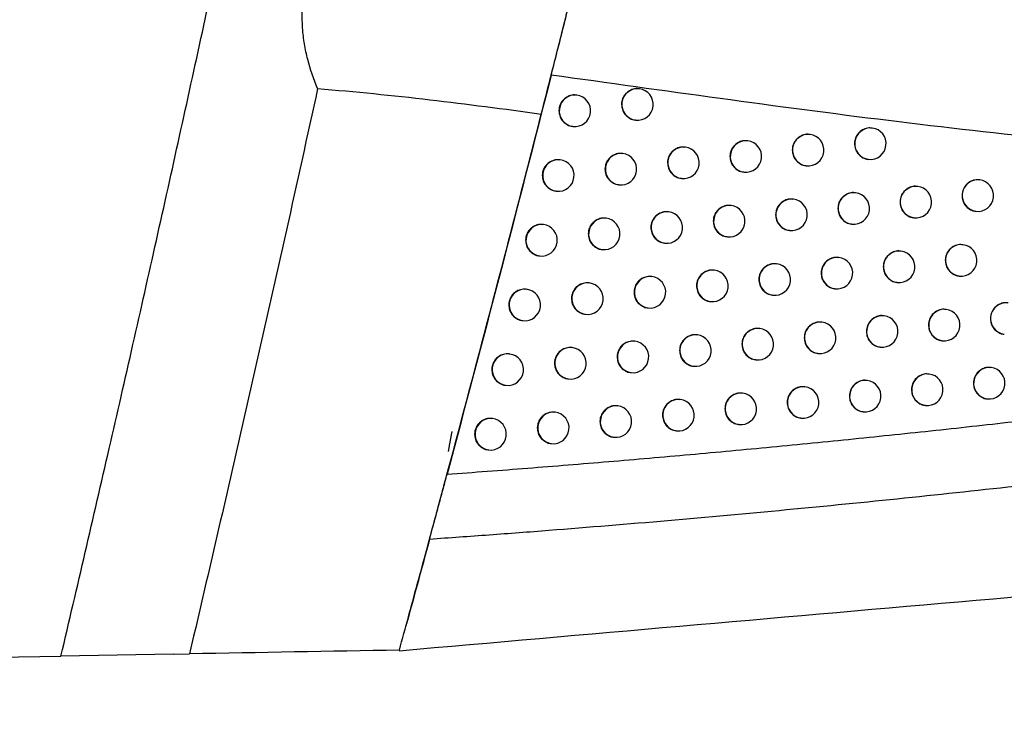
# Model space of a CAD drawing. Header units: millimetres. Extents: x 15231 to 16570, y 10019 to 11489.
# Tile 6 of 206: x 15755 to 15786, y 10570 to 10592. Entities that reach past the tile are written whole.
import ezdxf

# ---------------------------------------------------------------- set-up
doc = ezdxf.new("R2010")
doc.units = ezdxf.units.MM

msp = doc.modelspace()

# ---------------------------------------------------------------- linework, layer by layer
at = {"color": 7, "linetype": 'Continuous', "lineweight": 25}
for p, q in [((15774.512, 10589.854), (15774.505, 10589.855)), ((15772.525, 10589.653), (15772.518, 10589.654)), ((15772.399, 10588.661), (15772.406, 10588.66)), ((15774.386, 10588.862), (15774.393, 10588.861)), ((15781.9, 10588.609), (15781.892, 10588.61)), ((15779.927, 10588.406), (15779.919, 10588.407)), ((15775.97, 10588.002), (15775.963, 10588.003)), ((15777.95, 10588.204), (15777.943, 10588.205)), ((15773.986, 10587.801), (15773.979, 10587.801)), ((15771.999, 10587.599), (15771.992, 10587.6)), ((15779.8, 10587.414), (15779.808, 10587.413)), ((15781.773, 10587.617), (15781.781, 10587.616)), ((15770.867, 10587.005), (15770.863, 10587.005)), ((15775.844, 10587.01), (15775.851, 10587.009)), ((15777.824, 10587.212), (15777.831, 10587.211)), ((15773.86, 10586.809), (15773.867, 10586.808)), ((15783.343, 10586.759), (15783.335, 10586.76)), ((15785.309, 10586.963), (15785.301, 10586.963)), ((15771.873, 10586.607), (15771.88, 10586.607)), ((15781.372, 10586.556), (15781.365, 10586.557)), ((15777.421, 10586.151), (15777.414, 10586.152)), ((15779.399, 10586.353), (15779.391, 10586.354)), ((15775.441, 10585.949), (15775.433, 10585.95)), ((15783.216, 10585.767), (15783.224, 10585.766)), ((15785.183, 10585.971), (15785.19, 10585.97)), ((15771.469, 10585.547), (15771.461, 10585.548)), ((15773.456, 10585.748), (15773.449, 10585.749)), ((15781.246, 10585.564), (15781.253, 10585.563)), ((15777.295, 10585.159), (15777.302, 10585.158)), ((15779.272, 10585.361), (15779.28, 10585.36)), ((15775.314, 10584.957), (15775.322, 10584.956)), ((15784.779, 10584.91), (15784.771, 10584.911)), ((15770.267, 10584.683), (15770.253, 10584.683)), ((15771.342, 10584.555), (15771.35, 10584.554)), ((15773.33, 10584.756), (15773.337, 10584.755)), ((15780.841, 10584.504), (15780.833, 10584.505)), ((15782.812, 10584.707), (15782.804, 10584.708)), ((15778.866, 10584.301), (15778.859, 10584.302)), ((15774.907, 10583.898), (15774.9, 10583.898)), ((15776.888, 10584.099), (15776.881, 10584.1)), ((15784.653, 10583.918), (15784.66, 10583.918)), ((15772.922, 10583.696), (15772.915, 10583.697)), ((15782.685, 10583.715), (15782.693, 10583.714)), ((15770.934, 10583.495), (15770.926, 10583.496)), ((15778.74, 10583.309), (15778.747, 10583.309)), ((15780.714, 10583.512), (15780.722, 10583.511)), ((15776.762, 10583.107), (15776.769, 10583.106)), ((15769.796, 10582.863), (15769.774, 10582.863)), ((15772.796, 10582.704), (15772.803, 10582.703)), ((15774.781, 10582.905), (15774.788, 10582.905)), ((15782.276, 10582.656), (15782.269, 10582.657)), ((15784.244, 10582.859), (15784.237, 10582.86)), ((15770.807, 10582.503), (15770.815, 10582.502)), ((15780.305, 10582.453), (15780.297, 10582.454)), ((15776.351, 10582.049), (15776.344, 10582.05)), ((15778.33, 10582.251), (15778.322, 10582.252)), ((15786.083, 10582.071), (15786.09, 10582.07)), ((15774.369, 10581.847), (15774.362, 10581.848)), ((15784.118, 10581.867), (15784.125, 10581.867)), ((15770.395, 10581.445), (15770.387, 10581.446)), ((15772.384, 10581.646), (15772.376, 10581.647)), ((15780.178, 10581.461), (15780.186, 10581.46)), ((15782.15, 10581.664), (15782.157, 10581.663)), ((15778.203, 10581.259), (15778.211, 10581.258)), ((15774.243, 10580.855), (15774.25, 10580.854)), ((15776.225, 10581.057), (15776.232, 10581.056)), ((15783.706, 10580.81), (15783.698, 10580.811)), ((15785.671, 10581.013), (15785.663, 10581.014)), ((15770.268, 10580.453), (15770.276, 10580.452)), ((15772.257, 10580.654), (15772.265, 10580.653)), ((15781.737, 10580.606), (15781.729, 10580.607)), ((15777.788, 10580.201), (15777.781, 10580.202)), ((15779.764, 10580.404), (15779.757, 10580.404)), ((15775.809, 10579.999), (15775.802, 10580)), ((15783.579, 10579.818), (15783.587, 10579.817)), ((15785.545, 10580.021), (15785.552, 10580.02)), ((15771.841, 10579.596), (15771.833, 10579.597)), ((15773.827, 10579.798), (15773.819, 10579.798)), ((15781.61, 10579.614), (15781.618, 10579.613)), ((15769.851, 10579.396), (15769.844, 10579.396)), ((15777.662, 10579.209), (15777.669, 10579.208)), ((15779.638, 10579.412), (15779.645, 10579.411)), ((15775.683, 10579.007), (15775.69, 10579.006)), ((15771.714, 10578.604), (15771.722, 10578.603)), ((15773.7, 10578.806), (15773.708, 10578.805)), ((15769.725, 10578.404), (15769.732, 10578.403)), ((15632.24, 10569.704), (15756.161, 10571.867)), ((15759.73, 10571.93), (15756.161, 10571.867)), ((15759.73, 10571.93), (15760.239, 10571.939))]:
    msp.add_line(p, q, dxfattribs=at)
at = {"color": 7, "linetype": 'Continuous', "lineweight": 25, "flags": 128}
msp.add_lwpolyline([(15768.56, 10578.984), (15768.488, 10578.601), (15768.441, 10578.352), (15768.441, 10578.352), (15768.441, 10578.352)], dxfattribs=at)
at = {"color": 7, "linetype": 'Continuous', "lineweight": 25}
for centre, start, end in [((15774.456, 10589.357), 83.6046, 262.7266), ((15774.452, 10589.358), 263.1656, 83.1656), ((15772.469, 10589.156), 83.6046, 262.7266), ((15772.466, 10589.157), 263.1656, 83.1656), ((15781.844, 10588.112), 83.6046, 262.7266), ((15781.84, 10588.113), 263.1656, 83.1656), ((15779.871, 10587.909), 83.6046, 262.7266), ((15779.867, 10587.91), 263.1656, 83.1656), ((15775.914, 10587.505), 83.6046, 262.7266), ((15775.911, 10587.506), 263.1656, 83.1656), ((15777.895, 10587.707), 83.6046, 262.7266), ((15777.891, 10587.707), 263.1656, 83.1656), ((15773.931, 10587.304), 83.6046, 262.7266), ((15773.927, 10587.304), 263.1656, 83.1656), ((15771.943, 10587.103), 83.6046, 262.7266), ((15771.94, 10587.103), 263.1656, 83.1656), ((15783.287, 10586.262), 83.6046, 262.7266), ((15783.283, 10586.263), 263.1656, 83.1656), ((15785.253, 10586.466), 83.6046, 262.7266), ((15785.25, 10586.466), 263.1656, 83.1656), ((15781.317, 10586.059), 83.6046, 262.7266), ((15781.313, 10586.059), 263.1656, 83.1656), ((15777.366, 10585.654), 83.6046, 262.7266), ((15777.362, 10585.655), 263.1656, 83.1656), ((15779.343, 10585.856), 83.6046, 262.7266), ((15779.339, 10585.857), 263.1656, 83.1656), ((15773.401, 10585.251), 83.6046, 262.7266), ((15775.385, 10585.452), 83.6046, 262.7266), ((15775.381, 10585.453), 263.1656, 83.1656), ((15771.413, 10585.05), 83.6046, 262.7266), ((15771.409, 10585.05), 263.1656, 83.1656), ((15773.397, 10585.251), 263.1656, 83.1656), ((15784.723, 10584.414), 83.6046, 262.7266), ((15784.719, 10584.414), 263.1656, 83.1656), ((15780.785, 10584.007), 83.6046, 262.7266), ((15780.781, 10584.008), 263.1656, 83.1656), ((15782.756, 10584.21), 83.6046, 262.7266), ((15782.752, 10584.211), 263.1656, 83.1656), ((15778.811, 10583.805), 83.6046, 262.7266), ((15778.807, 10583.805), 263.1656, 83.1656), ((15774.851, 10583.401), 83.6046, 262.7266), ((15774.848, 10583.401), 263.1656, 83.1656), ((15776.833, 10583.602), 83.6046, 262.7266), ((15776.829, 10583.603), 263.1656, 83.1656), ((15772.866, 10583.199), 83.6046, 262.7266), ((15772.863, 10583.2), 263.1656, 83.1656), ((15770.878, 10582.998), 83.6046, 262.7266), ((15770.874, 10582.999), 263.1656, 83.1656), ((15786.153, 10582.566), 83.6046, 262.7266), ((15782.221, 10582.159), 83.6046, 262.7266), ((15782.217, 10582.16), 263.1656, 83.1656), ((15784.189, 10582.363), 83.6046, 262.7266), ((15784.185, 10582.363), 263.1656, 83.1656), ((15780.249, 10581.956), 83.6046, 262.7266), ((15780.245, 10581.957), 263.1656, 83.1656), ((15776.295, 10581.552), 83.6046, 262.7266), ((15776.291, 10581.552), 263.1656, 83.1656), ((15778.274, 10581.754), 83.6046, 262.7266), ((15778.27, 10581.754), 263.1656, 83.1656), ((15774.313, 10581.35), 83.6046, 262.7266), ((15774.309, 10581.351), 263.1656, 83.1656), ((15770.339, 10580.948), 83.6046, 262.7266), ((15770.335, 10580.948), 263.1656, 83.1656), ((15772.328, 10581.149), 83.6046, 262.7266), ((15772.324, 10581.149), 263.1656, 83.1656), ((15783.65, 10580.313), 83.6046, 262.7266), ((15783.646, 10580.313), 263.1656, 83.1656), ((15785.615, 10580.516), 83.6046, 262.7266), ((15785.612, 10580.517), 263.1656, 83.1656), ((15781.681, 10580.109), 83.6046, 262.7266), ((15781.677, 10580.11), 263.1656, 83.1656), ((15777.733, 10579.704), 83.6046, 262.7266), ((15777.729, 10579.705), 263.1656, 83.1656), ((15779.708, 10579.907), 83.6046, 262.7266), ((15779.705, 10579.907), 263.1656, 83.1656), ((15775.753, 10579.502), 83.6046, 262.7266), ((15775.75, 10579.503), 263.1656, 83.1656), ((15771.785, 10579.099), 83.6046, 262.7266), ((15771.781, 10579.1), 263.1656, 83.1656), ((15773.771, 10579.301), 83.6046, 262.7266), ((15773.767, 10579.301), 263.1656, 83.1656), ((15769.796, 10578.899), 83.6046, 262.7266), ((15769.792, 10578.899), 263.1656, 83.1656)]:
    msp.add_arc(centre, 0.5, start, end, dxfattribs=at)
for points, knots in [([(15756.161, 10571.867), (15756.419, 10572.965), (15756.934, 10575.159), (15757.695, 10578.453), (15758.447, 10581.75), (15759.19, 10585.048), (15759.924, 10588.348), (15760.648, 10591.651), (15761.363, 10594.955), (15762.069, 10598.262), (15762.765, 10601.57), (15763.222, 10603.778), (15763.45, 10604.882)], [0, 0, 0, 0, 0.100005, 0.200006, 0.300005, 0.400003, 0.5, 0.599996, 0.699994, 0.799993, 0.899995, 1, 1, 1, 1]), ([(15771.401, 10589.051), (15771.585, 10589.773), (15771.78, 10590.536), (15772.085, 10591.743), (15772.189, 10592.155), (15772.396, 10592.975), (15772.499, 10593.387), (15772.706, 10594.213), (15772.81, 10594.63), (15773.015, 10595.455), (15773.116, 10595.86), (15773.313, 10596.655), (15773.409, 10597.044), (15773.598, 10597.808), (15773.69, 10598.183), (15773.778, 10598.542)], [0, 0, 0, 0, 0.25, 0.25, 0.375, 0.375, 0.5, 0.5, 0.625, 0.625, 0.75, 0.75, 0.875, 0.875, 1, 1, 1, 1]), ([(15764.304, 10589.86), (15764.175, 10590.157), (15764.07, 10590.465), (15763.949, 10590.945), (15763.915, 10591.108), (15763.86, 10591.44), (15763.84, 10591.611), (15763.801, 10592.121), (15763.804, 10592.462), (15763.866, 10593.148), (15763.926, 10593.496), (15764.096, 10594.168), (15764.205, 10594.496), (15764.465, 10595.135), (15764.616, 10595.445), (15765.109, 10596.33), (15765.495, 10596.869), (15765.922, 10597.37)], [0, 0, 0, 0, 0.125, 0.125, 0.1875, 0.1875, 0.25, 0.25, 0.375, 0.375, 0.5, 0.5, 0.625, 0.625, 0.75, 0.75, 1, 1, 1, 1]), ([(15771.714, 10590.288), (15771.836, 10590.765), (15771.972, 10591.303), (15772.195, 10592.186), (15772.27, 10592.485), (15772.423, 10593.094), (15772.501, 10593.404), (15772.658, 10594.03), (15772.735, 10594.338), (15772.886, 10594.945), (15772.962, 10595.247), (15773.106, 10595.83), (15773.175, 10596.108), (15773.307, 10596.638), (15773.369, 10596.892), (15773.427, 10597.126)], [0, 0, 0, 0, 0.25, 0.25, 0.375, 0.375, 0.5, 0.5, 0.625, 0.625, 0.75, 0.75, 0.875, 0.875, 1, 1, 1, 1]), ([(15793.055, 10587.785), (15789.523, 10588.028), (15785.973, 10588.404), (15778.859, 10589.283), (15775.291, 10589.789), (15771.714, 10590.288)], [0, 0, 0, 0, 0.5, 0.5, 1, 1, 1, 1]), ([(15764.304, 10589.86), (15763.649, 10586.868), (15762.983, 10583.879), (15761.628, 10577.905), (15760.938, 10574.921), (15760.239, 10571.939)], [0, 0, 0, 0, 0.5, 0.5, 1, 1, 1, 1]), ([(15774.503, 10589.849), (15774.483, 10589.853), (15774.407, 10589.868), (15774.272, 10589.836), (15774.124, 10589.754), (15774.012, 10589.624), (15773.954, 10589.485), (15773.948, 10589.394), (15773.946, 10589.359)], [0, 0, 0, 0, 0.075624, 0.275826, 0.475987, 0.675903, 0.875474, 1, 1, 1, 1]), ([(15772.517, 10589.648), (15772.496, 10589.652), (15772.42, 10589.667), (15772.285, 10589.635), (15772.136, 10589.553), (15772.024, 10589.423), (15771.967, 10589.284), (15771.961, 10589.193), (15771.958, 10589.158)], [0, 0, 0, 0, 0.075383, 0.275824, 0.476197, 0.676203, 0.875699, 1, 1, 1, 1]), ([(15773.946, 10589.359), (15773.952, 10589.303), (15773.962, 10589.191), (15774.048, 10589.041), (15774.174, 10588.93), (15774.295, 10588.87), (15774.369, 10588.869), (15774.386, 10588.868)], [0, 0, 0, 0, 0.231817, 0.463625, 0.695677, 0.92813, 1, 1, 1, 1]), ([(15766.896, 10572.055), (15766.993, 10572.408), (15767.09, 10572.761), (15767.283, 10573.468), (15767.572, 10574.528), (15767.859, 10575.589), (15768.432, 10577.711), (15769.567, 10581.958), (15770.675, 10586.212), (15771.401, 10589.051)], [0, 0, 0, 0, 0.0625, 0.0625, 0.125, 0.25, 0.25, 0.5, 1, 1, 1, 1]), ([(15771.958, 10589.158), (15771.964, 10589.102), (15771.975, 10588.99), (15772.06, 10588.84), (15772.187, 10588.729), (15772.308, 10588.669), (15772.382, 10588.668), (15772.399, 10588.667)], [0, 0, 0, 0, 0.231609, 0.463205, 0.695156, 0.927695, 1, 1, 1, 1]), ([(15781.891, 10588.603), (15781.87, 10588.607), (15781.795, 10588.623), (15781.661, 10588.59), (15781.514, 10588.508), (15781.403, 10588.379), (15781.346, 10588.24), (15781.34, 10588.149), (15781.337, 10588.114)], [0, 0, 0, 0, 0.076113, 0.275846, 0.475579, 0.675305, 0.875018, 1, 1, 1, 1]), ([(15779.918, 10588.4), (15779.897, 10588.405), (15779.822, 10588.42), (15779.688, 10588.387), (15779.54, 10588.306), (15779.429, 10588.176), (15779.372, 10588.037), (15779.366, 10587.946), (15779.364, 10587.911)], [0, 0, 0, 0, 0.076059, 0.275849, 0.475635, 0.675386, 0.875081, 1, 1, 1, 1]), ([(15775.962, 10587.996), (15775.941, 10588), (15775.865, 10588.016), (15775.731, 10587.983), (15775.582, 10587.902), (15775.471, 10587.772), (15775.413, 10587.633), (15775.407, 10587.542), (15775.405, 10587.507)], [0, 0, 0, 0, 0.075791, 0.275831, 0.475847, 0.6757, 0.87532, 1, 1, 1, 1]), ([(15777.942, 10588.198), (15777.921, 10588.202), (15777.845, 10588.218), (15777.711, 10588.185), (15777.563, 10588.104), (15777.452, 10587.974), (15777.394, 10587.835), (15777.388, 10587.744), (15777.386, 10587.709)], [0, 0, 0, 0, 0.0759501, 0.2758415, 0.4757225, 0.6755162, 0.8751805, 1, 1, 1, 1]), ([(15781.337, 10588.114), (15781.343, 10588.057), (15781.354, 10587.945), (15781.439, 10587.795), (15781.564, 10587.684), (15781.684, 10587.625), (15781.757, 10587.623), (15781.774, 10587.623)], [0, 0, 0, 0, 0.232245, 0.46449, 0.696749, 0.929022, 1, 1, 1, 1]), ([(15773.978, 10587.795), (15773.957, 10587.799), (15773.881, 10587.814), (15773.747, 10587.782), (15773.598, 10587.7), (15773.486, 10587.571), (15773.429, 10587.431), (15773.423, 10587.34), (15773.42, 10587.305)], [0, 0, 0, 0, 0.075587, 0.2758223, 0.4760132, 0.6759424, 0.8755035, 1, 1, 1, 1]), ([(15777.386, 10587.709), (15777.392, 10587.652), (15777.402, 10587.54), (15777.488, 10587.39), (15777.614, 10587.279), (15777.734, 10587.22), (15777.807, 10587.218), (15777.824, 10587.218)], [0, 0, 0, 0, 0.232095, 0.464186, 0.696374, 0.928714, 1, 1, 1, 1]), ([(15779.364, 10587.911), (15779.369, 10587.855), (15779.38, 10587.742), (15779.465, 10587.592), (15779.591, 10587.481), (15779.711, 10587.422), (15779.784, 10587.421), (15779.801, 10587.42)], [0, 0, 0, 0, 0.23219, 0.464379, 0.696612, 0.928913, 1, 1, 1, 1]), ([(15771.991, 10587.594), (15771.97, 10587.598), (15771.894, 10587.613), (15771.759, 10587.581), (15771.61, 10587.499), (15771.498, 10587.37), (15771.44, 10587.23), (15771.434, 10587.139), (15771.432, 10587.105)], [0, 0, 0, 0, 0.075344, 0.275823, 0.476228, 0.676247, 0.875733, 1, 1, 1, 1]), ([(15775.405, 10587.507), (15775.411, 10587.451), (15775.421, 10587.338), (15775.507, 10587.188), (15775.633, 10587.077), (15775.754, 10587.018), (15775.827, 10587.016), (15775.844, 10587.016)], [0, 0, 0, 0, 0.23196, 0.463914, 0.696036, 0.92843, 1, 1, 1, 1]), ([(15771.432, 10587.105), (15771.438, 10587.048), (15771.449, 10586.936), (15771.534, 10586.786), (15771.661, 10586.675), (15771.782, 10586.615), (15771.856, 10586.614), (15771.873, 10586.614)], [0, 0, 0, 0, 0.231577, 0.463141, 0.695075, 0.927627, 1, 1, 1, 1]), ([(15773.42, 10587.305), (15773.426, 10587.249), (15773.437, 10587.137), (15773.522, 10586.987), (15773.649, 10586.876), (15773.77, 10586.816), (15773.843, 10586.815), (15773.86, 10586.815)], [0, 0, 0, 0, 0.231787, 0.463565, 0.695602, 0.928066, 1, 1, 1, 1]), ([(15783.334, 10586.753), (15783.313, 10586.758), (15783.238, 10586.773), (15783.104, 10586.74), (15782.957, 10586.658), (15782.846, 10586.529), (15782.789, 10586.39), (15782.783, 10586.299), (15782.781, 10586.263)], [0, 0, 0, 0, 0.076113, 0.275834, 0.475554, 0.675274, 0.874994, 1, 1, 1, 1]), ([(15785.3, 10586.957), (15785.28, 10586.961), (15785.205, 10586.976), (15785.071, 10586.944), (15784.925, 10586.862), (15784.814, 10586.732), (15784.757, 10586.593), (15784.751, 10586.502), (15784.748, 10586.467)], [0, 0, 0, 0, 0.076058, 0.2758, 0.475541, 0.675272, 0.874992, 1, 1, 1, 1]), ([(15781.364, 10586.55), (15781.343, 10586.554), (15781.268, 10586.57), (15781.134, 10586.537), (15780.987, 10586.455), (15780.876, 10586.326), (15780.818, 10586.187), (15780.812, 10586.096), (15780.81, 10586.06)], [0, 0, 0, 0, 0.076106, 0.275847, 0.475588, 0.675318, 0.875028, 1, 1, 1, 1]), ([(15784.748, 10586.467), (15784.754, 10586.411), (15784.764, 10586.298), (15784.849, 10586.148), (15784.975, 10586.037), (15785.094, 10585.978), (15785.166, 10585.977), (15785.183, 10585.977)], [0, 0, 0, 0, 0.232243, 0.464486, 0.696729, 0.92898, 1, 1, 1, 1]), ([(15777.413, 10586.145), (15777.392, 10586.15), (15777.317, 10586.165), (15777.182, 10586.132), (15777.034, 10586.051), (15776.923, 10585.921), (15776.865, 10585.782), (15776.86, 10585.691), (15776.857, 10585.656)], [0, 0, 0, 0, 0.075923, 0.275838, 0.47574, 0.675544, 0.875202, 1, 1, 1, 1]), ([(15779.39, 10586.348), (15779.369, 10586.352), (15779.294, 10586.367), (15779.16, 10586.334), (15779.012, 10586.253), (15778.901, 10586.123), (15778.844, 10585.984), (15778.838, 10585.893), (15778.835, 10585.858)], [0, 0, 0, 0, 0.076041, 0.275847, 0.475649, 0.675406, 0.875097, 1, 1, 1, 1]), ([(15782.781, 10586.263), (15782.786, 10586.207), (15782.797, 10586.095), (15782.882, 10585.944), (15783.008, 10585.834), (15783.127, 10585.775), (15783.2, 10585.773), (15783.217, 10585.773)], [0, 0, 0, 0, 0.23226, 0.46452, 0.696781, 0.929041, 1, 1, 1, 1]), ([(15773.448, 10585.742), (15773.427, 10585.746), (15773.351, 10585.762), (15773.217, 10585.729), (15773.068, 10585.648), (15772.956, 10585.518), (15772.898, 10585.379), (15772.893, 10585.288), (15772.89, 10585.253)], [0, 0, 0, 0, 0.07555, 0.275819, 0.47604, 0.675983, 0.875534, 1, 1, 1, 1]), ([(15775.432, 10585.943), (15775.411, 10585.948), (15775.336, 10585.963), (15775.201, 10585.931), (15775.053, 10585.849), (15774.941, 10585.719), (15774.884, 10585.58), (15774.878, 10585.489), (15774.876, 10585.454)], [0, 0, 0, 0, 0.075758, 0.275827, 0.475869, 0.675735, 0.875347, 1, 1, 1, 1]), ([(15778.835, 10585.858), (15778.841, 10585.802), (15778.852, 10585.689), (15778.937, 10585.539), (15779.063, 10585.428), (15779.183, 10585.369), (15779.256, 10585.368), (15779.273, 10585.367)], [0, 0, 0, 0, 0.232175, 0.464347, 0.696573, 0.92888, 1, 1, 1, 1]), ([(15780.81, 10586.06), (15780.815, 10586.004), (15780.826, 10585.892), (15780.911, 10585.741), (15781.037, 10585.631), (15781.157, 10585.572), (15781.229, 10585.57), (15781.246, 10585.57)], [0, 0, 0, 0, 0.232237, 0.464474, 0.696728, 0.929006, 1, 1, 1, 1]), ([(15771.46, 10585.541), (15771.439, 10585.545), (15771.363, 10585.561), (15771.229, 10585.528), (15771.08, 10585.447), (15770.967, 10585.317), (15770.91, 10585.178), (15770.904, 10585.087), (15770.902, 10585.052)], [0, 0, 0, 0, 0.075304, 0.275821, 0.476259, 0.676292, 0.875766, 1, 1, 1, 1]), ([(15774.876, 10585.454), (15774.881, 10585.398), (15774.892, 10585.286), (15774.977, 10585.135), (15775.104, 10585.025), (15775.224, 10584.965), (15775.297, 10584.964), (15775.315, 10584.963)], [0, 0, 0, 0, 0.231934, 0.463861, 0.695969, 0.928373, 1, 1, 1, 1]), ([(15776.857, 10585.656), (15776.863, 10585.6), (15776.873, 10585.487), (15776.959, 10585.337), (15777.085, 10585.226), (15777.205, 10585.167), (15777.278, 10585.165), (15777.295, 10585.165)], [0, 0, 0, 0, 0.232073, 0.464142, 0.696319, 0.928667, 1, 1, 1, 1]), ([(15772.89, 10585.253), (15772.896, 10585.197), (15772.907, 10585.084), (15772.992, 10584.934), (15773.119, 10584.823), (15773.24, 10584.764), (15773.313, 10584.762), (15773.33, 10584.762)], [0, 0, 0, 0, 0.231758, 0.463505, 0.695527, 0.928002, 1, 1, 1, 1]), ([(15770.902, 10585.052), (15770.907, 10584.996), (15770.918, 10584.884), (15771.004, 10584.733), (15771.13, 10584.623), (15771.251, 10584.563), (15771.325, 10584.561), (15771.343, 10584.561)], [0, 0, 0, 0, 0.231545, 0.463076, 0.694994, 0.927558, 1, 1, 1, 1]), ([(15784.77, 10584.905), (15784.75, 10584.909), (15784.674, 10584.924), (15784.541, 10584.892), (15784.394, 10584.81), (15784.284, 10584.68), (15784.226, 10584.541), (15784.22, 10584.45), (15784.218, 10584.415)], [0, 0, 0, 0, 0.0760774, 0.2758108, 0.4755426, 0.6752692, 0.8749902, 1, 1, 1, 1]), ([(15780.832, 10584.498), (15780.811, 10584.503), (15780.736, 10584.518), (15780.602, 10584.485), (15780.455, 10584.404), (15780.344, 10584.274), (15780.286, 10584.135), (15780.28, 10584.044), (15780.278, 10584.009)], [0, 0, 0, 0, 0.076096, 0.275847, 0.475598, 0.675332, 0.875039, 1, 1, 1, 1]), ([(15782.803, 10584.701), (15782.782, 10584.706), (15782.707, 10584.721), (15782.574, 10584.688), (15782.426, 10584.606), (15782.315, 10584.477), (15782.258, 10584.338), (15782.252, 10584.247), (15782.25, 10584.211)], [0, 0, 0, 0, 0.076117, 0.275838, 0.475559, 0.67528, 0.874999, 1, 1, 1, 1]), ([(15778.858, 10584.296), (15778.837, 10584.3), (15778.761, 10584.315), (15778.628, 10584.283), (15778.48, 10584.201), (15778.368, 10584.071), (15778.311, 10583.932), (15778.305, 10583.841), (15778.303, 10583.806)], [0, 0, 0, 0, 0.076021, 0.275844, 0.475663, 0.675428, 0.875113, 1, 1, 1, 1]), ([(15782.25, 10584.211), (15782.255, 10584.155), (15782.266, 10584.043), (15782.351, 10583.892), (15782.477, 10583.782), (15782.596, 10583.723), (15782.669, 10583.721), (15782.686, 10583.721)], [0, 0, 0, 0, 0.232258, 0.464517, 0.696778, 0.929041, 1, 1, 1, 1]), ([(15784.218, 10584.415), (15784.223, 10584.359), (15784.234, 10584.246), (15784.319, 10584.096), (15784.444, 10583.985), (15784.564, 10583.926), (15784.636, 10583.925), (15784.653, 10583.924)], [0, 0, 0, 0, 0.232251, 0.464501, 0.696751, 0.929004, 1, 1, 1, 1]), ([(15774.899, 10583.892), (15774.878, 10583.896), (15774.802, 10583.911), (15774.668, 10583.879), (15774.519, 10583.797), (15774.407, 10583.667), (15774.35, 10583.528), (15774.344, 10583.437), (15774.342, 10583.402)], [0, 0, 0, 0, 0.075723, 0.275823, 0.475892, 0.67577, 0.875373, 1, 1, 1, 1]), ([(15776.88, 10584.094), (15776.859, 10584.098), (15776.783, 10584.113), (15776.649, 10584.081), (15776.501, 10583.999), (15776.39, 10583.869), (15776.332, 10583.73), (15776.326, 10583.639), (15776.324, 10583.604)], [0, 0, 0, 0, 0.075895, 0.275834, 0.475759, 0.675573, 0.875224, 1, 1, 1, 1]), ([(15780.278, 10584.009), (15780.283, 10583.952), (15780.294, 10583.84), (15780.379, 10583.69), (15780.505, 10583.579), (15780.625, 10583.52), (15780.698, 10583.518), (15780.715, 10583.518)], [0, 0, 0, 0, 0.232227, 0.464454, 0.696704, 0.928986, 1, 1, 1, 1]), ([(15772.914, 10583.69), (15772.893, 10583.695), (15772.817, 10583.71), (15772.682, 10583.678), (15772.534, 10583.596), (15772.422, 10583.466), (15772.364, 10583.327), (15772.358, 10583.236), (15772.356, 10583.201)], [0, 0, 0, 0, 0.075512, 0.275816, 0.476068, 0.676023, 0.875565, 1, 1, 1, 1]), ([(15776.324, 10583.604), (15776.329, 10583.548), (15776.34, 10583.436), (15776.426, 10583.285), (15776.552, 10583.175), (15776.672, 10583.115), (15776.745, 10583.114), (15776.762, 10583.113)], [0, 0, 0, 0, 0.2320506, 0.4640968, 0.6962619, 0.9286182, 1, 1, 1, 1]), ([(15778.303, 10583.806), (15778.308, 10583.75), (15778.319, 10583.638), (15778.404, 10583.487), (15778.53, 10583.377), (15778.65, 10583.317), (15778.723, 10583.316), (15778.74, 10583.315)], [0, 0, 0, 0, 0.232158, 0.464313, 0.696531, 0.928844, 1, 1, 1, 1]), ([(15770.925, 10583.49), (15770.905, 10583.494), (15770.829, 10583.509), (15770.694, 10583.477), (15770.545, 10583.395), (15770.432, 10583.265), (15770.375, 10583.126), (15770.369, 10583.035), (15770.367, 10583)], [0, 0, 0, 0, 0.075265, 0.275819, 0.476291, 0.676338, 0.8758, 1, 1, 1, 1]), ([(15774.342, 10583.402), (15774.347, 10583.346), (15774.358, 10583.234), (15774.443, 10583.084), (15774.57, 10582.973), (15774.69, 10582.913), (15774.764, 10582.912), (15774.781, 10582.912)], [0, 0, 0, 0, 0.231907, 0.463807, 0.695901, 0.928314, 1, 1, 1, 1]), ([(15770.367, 10583), (15770.372, 10582.944), (15770.383, 10582.832), (15770.469, 10582.682), (15770.595, 10582.571), (15770.717, 10582.511), (15770.79, 10582.51), (15770.808, 10582.509)], [0, 0, 0, 0, 0.231513, 0.463011, 0.694913, 0.927489, 1, 1, 1, 1]), ([(15772.356, 10583.201), (15772.361, 10583.145), (15772.372, 10583.033), (15772.458, 10582.882), (15772.584, 10582.772), (15772.705, 10582.712), (15772.779, 10582.711), (15772.796, 10582.71)], [0, 0, 0, 0, 0.231727, 0.463444, 0.69545, 0.927936, 1, 1, 1, 1]), ([(15786.2, 10583.058), (15786.18, 10583.062), (15786.105, 10583.077), (15785.972, 10583.044), (15785.825, 10582.963), (15785.714, 10582.833), (15785.657, 10582.694), (15785.651, 10582.603), (15785.649, 10582.567)], [0, 0, 0, 0, 0.0760064, 0.2757761, 0.4755419, 0.6752862, 0.8750035, 1, 1, 1, 1]), ([(15782.268, 10582.65), (15782.247, 10582.655), (15782.172, 10582.67), (15782.038, 10582.637), (15781.891, 10582.556), (15781.78, 10582.426), (15781.722, 10582.287), (15781.717, 10582.196), (15781.714, 10582.161)], [0, 0, 0, 0, 0.076117, 0.275841, 0.475566, 0.675288, 0.875005, 1, 1, 1, 1]), ([(15784.236, 10582.854), (15784.215, 10582.858), (15784.14, 10582.873), (15784.007, 10582.841), (15783.86, 10582.759), (15783.749, 10582.629), (15783.692, 10582.49), (15783.686, 10582.399), (15783.683, 10582.364)], [0, 0, 0, 0, 0.076093, 0.27582, 0.475545, 0.675269, 0.87499, 1, 1, 1, 1]), ([(15780.296, 10582.447), (15780.275, 10582.452), (15780.2, 10582.467), (15780.066, 10582.434), (15779.919, 10582.353), (15779.807, 10582.223), (15779.75, 10582.084), (15779.744, 10581.993), (15779.742, 10581.958)], [0, 0, 0, 0, 0.076084, 0.275847, 0.475608, 0.675348, 0.875051, 1, 1, 1, 1]), ([(15783.683, 10582.364), (15783.689, 10582.308), (15783.699, 10582.195), (15783.784, 10582.045), (15783.91, 10581.934), (15784.029, 10581.875), (15784.102, 10581.874), (15784.119, 10581.873)], [0, 0, 0, 0, 0.232256, 0.464512, 0.696767, 0.929021, 1, 1, 1, 1]), ([(15785.649, 10582.567), (15785.654, 10582.511), (15785.665, 10582.399), (15785.75, 10582.249), (15785.875, 10582.138), (15785.994, 10582.079), (15786.066, 10582.077), (15786.083, 10582.077)], [0, 0, 0, 0, 0.232218, 0.464437, 0.696662, 0.928913, 1, 1, 1, 1]), ([(15776.343, 10582.043), (15776.322, 10582.047), (15776.246, 10582.063), (15776.112, 10582.03), (15775.964, 10581.948), (15775.852, 10581.819), (15775.795, 10581.68), (15775.789, 10581.588), (15775.786, 10581.553)], [0, 0, 0, 0, 0.075865, 0.27583, 0.475778, 0.675603, 0.875247, 1, 1, 1, 1]), ([(15778.321, 10582.245), (15778.3, 10582.249), (15778.225, 10582.265), (15778.091, 10582.232), (15777.943, 10582.15), (15777.831, 10582.021), (15777.774, 10581.882), (15777.768, 10581.79), (15777.766, 10581.755)], [0, 0, 0, 0, 0.0759985, 0.275841, 0.4756773, 0.6754514, 0.8751312, 1, 1, 1, 1]), ([(15781.714, 10582.161), (15781.72, 10582.104), (15781.73, 10581.992), (15781.815, 10581.842), (15781.941, 10581.731), (15782.061, 10581.672), (15782.133, 10581.67), (15782.15, 10581.67)], [0, 0, 0, 0, 0.232255, 0.464509, 0.69677, 0.929036, 1, 1, 1, 1]), ([(15774.361, 10581.841), (15774.34, 10581.845), (15774.264, 10581.861), (15774.129, 10581.828), (15773.981, 10581.747), (15773.869, 10581.617), (15773.812, 10581.478), (15773.806, 10581.387), (15773.804, 10581.352)], [0, 0, 0, 0, 0.075689, 0.275819, 0.475916, 0.675806, 0.875401, 1, 1, 1, 1]), ([(15777.766, 10581.755), (15777.771, 10581.699), (15777.782, 10581.587), (15777.867, 10581.436), (15777.993, 10581.326), (15778.114, 10581.266), (15778.186, 10581.265), (15778.204, 10581.265)], [0, 0, 0, 0, 0.2321396, 0.4642766, 0.6964851, 0.9288049, 1, 1, 1, 1]), ([(15779.742, 10581.958), (15779.747, 10581.902), (15779.758, 10581.789), (15779.843, 10581.639), (15779.969, 10581.528), (15780.089, 10581.469), (15780.162, 10581.468), (15780.179, 10581.467)], [0, 0, 0, 0, 0.232216, 0.46443, 0.696675, 0.928963, 1, 1, 1, 1]), ([(15770.386, 10581.439), (15770.366, 10581.443), (15770.29, 10581.459), (15770.155, 10581.426), (15770.005, 10581.345), (15769.893, 10581.215), (15769.836, 10581.076), (15769.83, 10580.985), (15769.828, 10580.95)], [0, 0, 0, 0, 0.075226, 0.275818, 0.476323, 0.676384, 0.875835, 1, 1, 1, 1]), ([(15772.375, 10581.64), (15772.354, 10581.644), (15772.278, 10581.66), (15772.144, 10581.627), (15771.995, 10581.546), (15771.883, 10581.416), (15771.825, 10581.277), (15771.819, 10581.186), (15771.817, 10581.151)], [0, 0, 0, 0, 0.075474, 0.275813, 0.476096, 0.676065, 0.875596, 1, 1, 1, 1]), ([(15775.786, 10581.553), (15775.792, 10581.497), (15775.803, 10581.385), (15775.888, 10581.235), (15776.014, 10581.124), (15776.135, 10581.064), (15776.208, 10581.063), (15776.225, 10581.063)], [0, 0, 0, 0, 0.2320272, 0.4640496, 0.6962027, 0.9285674, 1, 1, 1, 1]), ([(15771.817, 10581.151), (15771.823, 10581.095), (15771.834, 10580.982), (15771.919, 10580.832), (15772.046, 10580.721), (15772.167, 10580.662), (15772.24, 10580.66), (15772.257, 10580.66)], [0, 0, 0, 0, 0.231697, 0.463383, 0.695373, 0.927871, 1, 1, 1, 1]), ([(15773.804, 10581.352), (15773.809, 10581.296), (15773.82, 10581.184), (15773.905, 10581.033), (15774.032, 10580.922), (15774.152, 10580.863), (15774.226, 10580.861), (15774.243, 10580.861)], [0, 0, 0, 0, 0.231879, 0.463751, 0.695831, 0.928254, 1, 1, 1, 1]), ([(15769.828, 10580.95), (15769.833, 10580.894), (15769.844, 10580.782), (15769.93, 10580.631), (15770.056, 10580.521), (15770.177, 10580.461), (15770.251, 10580.459), (15770.269, 10580.459)], [0, 0, 0, 0, 0.231481, 0.462946, 0.694832, 0.92742, 1, 1, 1, 1]), ([(15783.697, 10580.804), (15783.676, 10580.808), (15783.601, 10580.823), (15783.468, 10580.791), (15783.321, 10580.709), (15783.21, 10580.579), (15783.152, 10580.44), (15783.147, 10580.349), (15783.144, 10580.314)], [0, 0, 0, 0, 0.076104, 0.275827, 0.475549, 0.67527, 0.874991, 1, 1, 1, 1]), ([(15785.662, 10581.008), (15785.642, 10581.012), (15785.567, 10581.027), (15785.434, 10580.994), (15785.287, 10580.913), (15785.176, 10580.783), (15785.119, 10580.644), (15785.113, 10580.553), (15785.111, 10580.518)], [0, 0, 0, 0, 0.076035, 0.27579, 0.475542, 0.675279, 0.874998, 1, 1, 1, 1]), ([(15768.409, 10577.633), (15768.835, 10577.665), (15769.689, 10577.727), (15770.97, 10577.826), (15772.254, 10577.928), (15773.541, 10578.035), (15774.83, 10578.145), (15776.122, 10578.259), (15777.416, 10578.377), (15778.712, 10578.499), (15780.01, 10578.625), (15781.311, 10578.755), (15782.613, 10578.889), (15783.917, 10579.027), (15785.222, 10579.169), (15786.529, 10579.315), (15787.837, 10579.465), (15789.146, 10579.619), (15790.456, 10579.777), (15791.766, 10579.938), (15793.078, 10580.104), (15794.39, 10580.274), (15795.263, 10580.39), (15795.7, 10580.448)], [0, 0, 0, 0, 0.046293, 0.092728, 0.139304, 0.18602, 0.232873, 0.279863, 0.326987, 0.374244, 0.421633, 0.469152, 0.516799, 0.564574, 0.612474, 0.660497, 0.708643, 0.75691, 0.805296, 0.853799, 0.902419, 0.951153, 1, 1, 1, 1]), ([(15781.728, 10580.601), (15781.707, 10580.605), (15781.632, 10580.62), (15781.498, 10580.588), (15781.351, 10580.506), (15781.24, 10580.376), (15781.183, 10580.237), (15781.177, 10580.146), (15781.174, 10580.111)], [0, 0, 0, 0, 0.076114, 0.275843, 0.475573, 0.675297, 0.875012, 1, 1, 1, 1]), ([(15785.111, 10580.518), (15785.116, 10580.461), (15785.127, 10580.349), (15785.211, 10580.199), (15785.337, 10580.088), (15785.456, 10580.029), (15785.528, 10580.028), (15785.545, 10580.027)], [0, 0, 0, 0, 0.232231, 0.464463, 0.696698, 0.928949, 1, 1, 1, 1]), ([(15777.78, 10580.195), (15777.759, 10580.2), (15777.683, 10580.215), (15777.549, 10580.182), (15777.402, 10580.101), (15777.29, 10579.971), (15777.233, 10579.832), (15777.227, 10579.741), (15777.224, 10579.706)], [0, 0, 0, 0, 0.0759748, 0.2758376, 0.4756928, 0.6754757, 0.8751499, 1, 1, 1, 1]), ([(15779.756, 10580.398), (15779.735, 10580.402), (15779.659, 10580.417), (15779.526, 10580.385), (15779.378, 10580.303), (15779.267, 10580.173), (15779.209, 10580.034), (15779.203, 10579.943), (15779.201, 10579.908)], [0, 0, 0, 0, 0.07607, 0.275845, 0.475619, 0.675365, 0.875065, 1, 1, 1, 1]), ([(15783.144, 10580.314), (15783.15, 10580.258), (15783.16, 10580.146), (15783.245, 10579.995), (15783.371, 10579.885), (15783.49, 10579.825), (15783.563, 10579.824), (15783.58, 10579.824)], [0, 0, 0, 0, 0.232259, 0.464518, 0.696776, 0.929033, 1, 1, 1, 1]), ([(15775.801, 10579.993), (15775.78, 10579.998), (15775.704, 10580.013), (15775.57, 10579.98), (15775.422, 10579.899), (15775.31, 10579.769), (15775.253, 10579.63), (15775.247, 10579.539), (15775.244, 10579.504)], [0, 0, 0, 0, 0.075834, 0.275826, 0.475798, 0.675634, 0.87527, 1, 1, 1, 1]), ([(15779.201, 10579.908), (15779.207, 10579.852), (15779.217, 10579.74), (15779.302, 10579.589), (15779.428, 10579.479), (15779.548, 10579.419), (15779.621, 10579.418), (15779.638, 10579.418)], [0, 0, 0, 0, 0.2322029, 0.4644043, 0.6966429, 0.9289357, 1, 1, 1, 1]), ([(15781.174, 10580.111), (15781.18, 10580.055), (15781.191, 10579.942), (15781.275, 10579.792), (15781.401, 10579.681), (15781.521, 10579.622), (15781.594, 10579.621), (15781.611, 10579.62)], [0, 0, 0, 0, 0.232249, 0.464498, 0.696757, 0.929027, 1, 1, 1, 1]), ([(15771.832, 10579.591), (15771.811, 10579.595), (15771.735, 10579.61), (15771.601, 10579.578), (15771.452, 10579.496), (15771.34, 10579.366), (15771.282, 10579.227), (15771.276, 10579.136), (15771.274, 10579.101)], [0, 0, 0, 0, 0.075436, 0.27581, 0.476124, 0.676107, 0.875627, 1, 1, 1, 1]), ([(15773.818, 10579.792), (15773.797, 10579.796), (15773.722, 10579.811), (15773.587, 10579.779), (15773.438, 10579.697), (15773.327, 10579.568), (15773.269, 10579.428), (15773.263, 10579.337), (15773.261, 10579.302)], [0, 0, 0, 0, 0.075653, 0.275815, 0.47594, 0.675843, 0.875429, 1, 1, 1, 1]), ([(15775.244, 10579.504), (15775.25, 10579.448), (15775.261, 10579.336), (15775.346, 10579.185), (15775.472, 10579.074), (15775.593, 10579.015), (15775.666, 10579.014), (15775.683, 10579.013)], [0, 0, 0, 0, 0.232003, 0.464001, 0.696142, 0.928515, 1, 1, 1, 1]), ([(15777.224, 10579.706), (15777.23, 10579.65), (15777.241, 10579.537), (15777.326, 10579.387), (15777.452, 10579.276), (15777.572, 10579.217), (15777.645, 10579.215), (15777.662, 10579.215)], [0, 0, 0, 0, 0.2321205, 0.4642381, 0.6964368, 0.9287636, 1, 1, 1, 1]), ([(15769.843, 10579.39), (15769.822, 10579.394), (15769.746, 10579.41), (15769.611, 10579.377), (15769.462, 10579.295), (15769.35, 10579.166), (15769.292, 10579.026), (15769.286, 10578.936), (15769.284, 10578.901)], [0, 0, 0, 0, 0.075187, 0.275818, 0.476356, 0.67643, 0.875869, 1, 1, 1, 1]), ([(15773.261, 10579.302), (15773.266, 10579.246), (15773.277, 10579.134), (15773.363, 10578.984), (15773.489, 10578.873), (15773.61, 10578.813), (15773.683, 10578.812), (15773.7, 10578.812)], [0, 0, 0, 0, 0.231851, 0.463695, 0.69576, 0.928194, 1, 1, 1, 1]), ([(15769.284, 10578.901), (15769.289, 10578.845), (15769.3, 10578.732), (15769.386, 10578.582), (15769.513, 10578.471), (15769.634, 10578.412), (15769.708, 10578.41), (15769.725, 10578.41)], [0, 0, 0, 0, 0.231449, 0.462881, 0.694751, 0.927351, 1, 1, 1, 1]), ([(15771.274, 10579.101), (15771.28, 10579.045), (15771.29, 10578.933), (15771.376, 10578.783), (15771.503, 10578.672), (15771.624, 10578.612), (15771.697, 10578.611), (15771.714, 10578.61)], [0, 0, 0, 0, 0.231666, 0.463321, 0.695295, 0.927804, 1, 1, 1, 1]), ([(15767.856, 10575.578), (15768.489, 10575.622), (15769.119, 10575.667), (15770.38, 10575.76), (15771.011, 10575.808), (15772.901, 10575.956), (15774.16, 10576.059), (15777.928, 10576.386), (15780.433, 10576.624), (15785.424, 10577.14), (15787.91, 10577.418), (15791.617, 10577.865), (15792.849, 10578.018), (15794.693, 10578.255), (15795.307, 10578.336), (15796.533, 10578.499), (15797.144, 10578.581), (15797.758, 10578.665)], [0, 0, 0, 0, 0.0625, 0.0625, 0.125, 0.125, 0.25, 0.25, 0.5, 0.5, 0.75, 0.75, 0.875, 0.875, 0.9375, 0.9375, 1, 1, 1, 1]), ([(15767.856, 10575.578), (15767.86, 10575.594), (15767.869, 10575.627), (15767.885, 10575.687), (15767.904, 10575.756), (15767.926, 10575.836), (15767.95, 10575.927), (15767.989, 10576.07), (15768.043, 10576.271), (15768.113, 10576.531), (15768.185, 10576.798), (15768.248, 10577.034), (15768.301, 10577.229), (15768.341, 10577.38), (15768.377, 10577.513), (15768.399, 10577.595), (15768.409, 10577.633)], [0, 0, 0, 0, 0.0315616, 0.0669884, 0.1064538, 0.1500832, 0.1979692, 0.2501817, 0.3716363, 0.4999776, 0.6280828, 0.7496012, 0.8259137, 0.8928744, 0.95076, 1, 1, 1, 1]), ([(15767.856, 10575.578), (15767.645, 10574.801), (15767.395, 10573.878), (15767.143, 10572.957), (15767.103, 10572.812)], [0, 0, 0, 0, 0.842879, 1, 1, 1, 1])]:
    msp.add_open_spline(points, degree=3, knots=knots, dxfattribs=at)
for points in [[(15771.714, 10590.288), (15770.64, 10586.063), (15769.539, 10581.845), (15768.409, 10577.633)], [(15764.304, 10589.86), (15766.682, 10589.67), (15769.045, 10589.38), (15771.401, 10589.051)], [(15802.143, 10575.111), (15790.572, 10574.099), (15778.794, 10573.069), (15766.888, 10572.027)], [(15766.896, 10572.055), (15764.679, 10572.016), (15762.46, 10571.977), (15760.239, 10571.939)]]:
    msp.add_open_spline(points, degree=3, dxfattribs=at)

doc.saveas('drawing.dxf')
